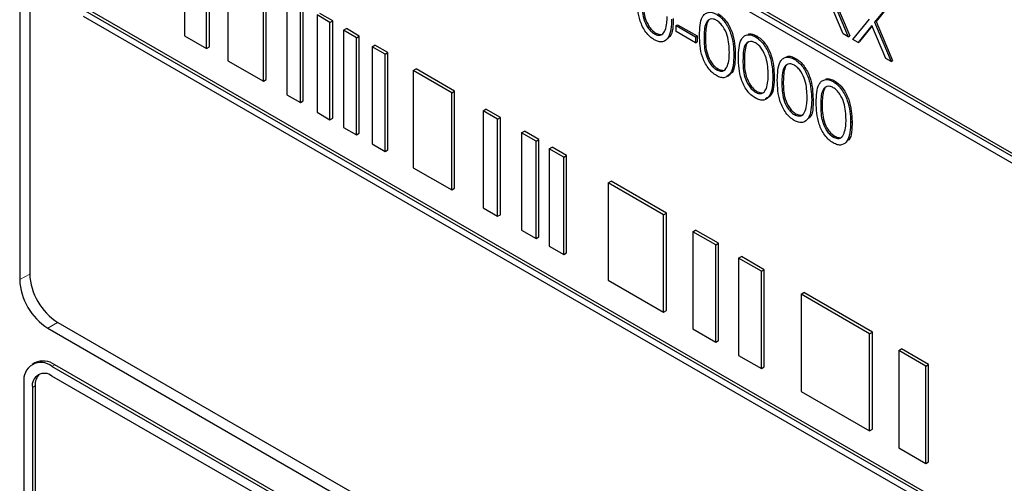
# Paper-space layout 'Blatt4' of a CAD drawing. Header units: millimetres. Extents: x 5 to 418, y 2 to 292.
# Tile 23 of 66: x 116.25 to 122.45, y 153.75 to 156.67. Entities that reach past the tile are written whole.
import ezdxf

# ---------------------------------------------------------------- set-up
doc = ezdxf.new("R2010")
doc.units = ezdxf.units.MM

psp = doc.layouts.new('Blatt4')

# ---------------------------------------------------------------- linework, layer by layer
at = {"color": 7, "linetype": 'Continuous', "lineweight": 25}
for p, q in [((116.2521, 163.2995), (116.2521, 155.0321)), ((116.3152, 163.2339), (116.3152, 155.0685)), ((125.1364, 154.2834), (116.6511, 159.1819)), ((125.1541, 154.2936), (116.6688, 159.1921)), ((116.6511, 159.141), (125.1364, 154.2426)), ((117.2886, 157.1808), (117.2886, 156.5683)), ((117.4281, 156.4878), (117.4281, 157.1002)), ((117.4458, 156.498), (117.4458, 157.1104)), ((117.5613, 157.0233), (117.5613, 156.4109)), ((117.7854, 156.2816), (117.7854, 156.894)), ((117.8031, 156.2918), (117.8031, 156.9042)), ((117.9334, 156.8085), (117.9334, 156.1961)), ((121.3622, 156.809), (121.466, 156.5617)), ((121.371, 156.8141), (121.4749, 156.5668)), ((118.018, 156.1473), (118.018, 156.7597)), ((118.0356, 156.1575), (118.0356, 156.7699)), ((121.4331, 156.5807), (121.3457, 156.7888)), ((121.7312, 156.7761), (121.6314, 156.6536)), ((121.74, 156.7812), (121.6403, 156.6587)), ((125.1364, 151.8338), (116.6511, 156.7322)), ((116.6511, 156.6914), (125.1364, 151.793)), ((125.1541, 151.844), (116.6688, 156.7425)), ((118.2045, 156.652), (118.1236, 156.6988)), ((118.1236, 156.6988), (118.1236, 156.0864)), ((118.2222, 156.6622), (118.1412, 156.709)), ((118.2045, 156.652), (118.2222, 156.6622)), ((118.2045, 156.0396), (118.2045, 156.652)), ((118.2222, 156.0498), (118.2222, 156.6622)), ((120.3829, 156.6326), (120.3918, 156.6377)), ((120.3829, 156.6326), (120.5053, 156.562)), ((120.3829, 156.595), (120.3829, 156.6326)), ((120.3918, 156.6377), (120.5142, 156.5671)), ((121.4946, 156.5452), (121.5985, 156.6726)), ((121.6149, 156.6334), (121.5275, 156.5262)), ((121.6165, 156.6296), (121.5364, 156.5313)), ((121.7023, 156.4253), (121.6149, 156.6334)), ((121.6314, 156.6536), (121.6403, 156.6587)), ((121.6314, 156.6536), (121.7353, 156.4063)), ((121.6403, 156.6587), (121.7441, 156.4114)), ((117.2886, 156.5683), (117.4281, 156.4878)), ((118.2901, 156.6026), (118.3078, 156.6128)), ((118.3711, 156.5559), (118.2901, 156.6026)), ((118.2901, 156.6026), (118.2901, 155.9902)), ((118.3888, 156.5661), (118.3078, 156.6128)), ((118.3711, 156.5559), (118.3888, 156.5661)), ((118.3888, 155.9537), (118.3888, 156.5661)), ((120.2455, 156.5801), (120.2544, 156.5852)), ((120.5053, 156.5243), (120.3829, 156.595)), ((120.5053, 156.562), (120.5142, 156.5671)), ((120.5053, 156.562), (120.5053, 156.5243)), ((120.5142, 156.5671), (120.5142, 156.5294)), ((120.881, 156.5618), (120.8898, 156.5669)), ((121.466, 156.5617), (121.4331, 156.5807)), ((121.466, 156.5617), (121.4749, 156.5668)), ((117.4281, 156.4878), (117.4458, 156.498)), ((118.3711, 155.9435), (118.3711, 156.5559)), ((118.4699, 156.4988), (118.4875, 156.509)), ((118.5508, 156.4521), (118.4699, 156.4988)), ((118.4699, 156.4988), (118.4699, 155.8864)), ((118.5685, 156.4623), (118.4875, 156.509)), ((120.5053, 156.5243), (120.5142, 156.5294)), ((121.5275, 156.5262), (121.4946, 156.5452)), ((121.5275, 156.5262), (121.5364, 156.5313)), ((118.5508, 156.4521), (118.5685, 156.4623)), ((118.5508, 155.8397), (118.5508, 156.4521)), ((118.5685, 155.8499), (118.5685, 156.4623)), ((120.746, 156.4464), (120.7549, 156.4516)), ((117.5613, 156.4109), (117.7854, 156.2816)), ((121.1257, 156.4205), (121.1346, 156.4256)), ((121.7353, 156.4063), (121.7023, 156.4253)), ((121.7353, 156.4063), (121.7441, 156.4114)), ((118.7285, 156.3495), (118.7462, 156.3597)), ((118.9708, 156.2096), (118.7285, 156.3495)), ((118.7285, 156.3495), (118.7285, 155.7371)), ((118.9885, 156.2198), (118.7462, 156.3597)), ((120.6371, 156.354), (120.646, 156.3591)), ((120.9908, 156.3051), (120.9996, 156.3102)), ((117.7854, 156.2816), (117.8031, 156.2918)), ((121.3705, 156.2792), (121.3793, 156.2843)), ((117.9334, 156.1961), (118.018, 156.1473)), ((118.9708, 156.2096), (118.9885, 156.2198)), ((118.9708, 155.5972), (118.9708, 156.2096)), ((118.9885, 155.6074), (118.9885, 156.2198)), ((120.8819, 156.2127), (120.8907, 156.2178)), ((118.018, 156.1473), (118.0356, 156.1575)), ((121.2355, 156.1638), (121.2444, 156.1689)), ((118.1236, 156.0864), (118.2045, 156.0396)), ((119.1678, 156.0959), (119.1855, 156.1061)), ((119.1678, 156.0959), (119.1678, 155.4835)), ((119.2587, 156.0435), (119.1678, 156.0959)), ((119.2764, 156.0537), (119.1855, 156.1061)), ((121.1267, 156.0714), (121.1355, 156.0765)), ((118.2045, 156.0396), (118.2222, 156.0498)), ((119.2587, 156.0435), (119.2764, 156.0537)), ((119.2587, 155.4311), (119.2587, 156.0435)), ((119.2764, 155.4413), (119.2764, 156.0537)), ((121.4803, 156.0225), (121.4892, 156.0276)), ((118.2901, 155.9902), (118.3711, 155.9435)), ((118.3711, 155.9435), (118.3888, 155.9537)), ((119.4102, 155.956), (119.4279, 155.9662)), ((119.5011, 155.9035), (119.4102, 155.956)), ((119.4102, 155.956), (119.4102, 155.3436)), ((119.5188, 155.9137), (119.4279, 155.9662)), ((118.4699, 155.8864), (118.5508, 155.8397)), ((119.5011, 155.9035), (119.5188, 155.9137)), ((119.5011, 155.2911), (119.5011, 155.9035)), ((119.5188, 155.3013), (119.5188, 155.9137)), ((121.3714, 155.9301), (121.3803, 155.9352)), ((118.5508, 155.8397), (118.5685, 155.8499)), ((119.5844, 155.8554), (119.6021, 155.8656)), ((119.6753, 155.8029), (119.5844, 155.8554)), ((119.5844, 155.8554), (119.5844, 155.243)), ((119.693, 155.8132), (119.6021, 155.8656)), ((119.6753, 155.8029), (119.693, 155.8132)), ((119.6753, 155.1905), (119.6753, 155.8029)), ((119.693, 155.2007), (119.693, 155.8132)), ((118.7285, 155.7371), (118.9708, 155.5972)), ((119.9556, 155.6411), (119.9733, 155.6514)), ((120.304, 155.44), (119.9556, 155.6411)), ((119.9556, 155.6411), (119.9556, 155.0287)), ((120.3217, 155.4502), (119.9733, 155.6514)), ((118.9708, 155.5972), (118.9885, 155.6074)), ((119.1678, 155.4835), (119.2587, 155.4311)), ((120.304, 155.44), (120.3217, 155.4502)), ((120.3217, 154.8378), (120.3217, 155.4502)), ((119.2587, 155.4311), (119.2764, 155.4413)), ((120.304, 154.8276), (120.304, 155.44)), ((119.4102, 155.3436), (119.5011, 155.2911)), ((120.4876, 155.334), (120.5053, 155.3442)), ((120.6316, 155.2509), (120.4876, 155.334)), ((120.4876, 155.334), (120.4876, 154.7216)), ((120.6493, 155.2611), (120.5053, 155.3442)), ((119.5011, 155.2911), (119.5188, 155.3013)), ((120.6316, 155.2509), (120.6493, 155.2611)), ((120.6493, 154.6487), (120.6493, 155.2611)), ((119.5844, 155.243), (119.6753, 155.1905)), ((119.6753, 155.1905), (119.693, 155.2007)), ((120.6316, 154.6385), (120.6316, 155.2509)), ((120.7756, 155.1678), (120.7932, 155.178)), ((120.9196, 155.0847), (120.7756, 155.1678)), ((120.7756, 155.1678), (120.7756, 154.5554)), ((120.9372, 155.0949), (120.7932, 155.178)), ((120.9196, 155.0847), (120.9372, 155.0949)), ((120.9196, 154.4723), (120.9196, 155.0847)), ((120.9372, 154.4825), (120.9372, 155.0949)), ((119.9556, 155.0287), (120.304, 154.8276)), ((121.1683, 154.9411), (121.1859, 154.9513)), ((121.6179, 154.7019), (121.1859, 154.9513)), ((121.6002, 154.6917), (121.1683, 154.9411)), ((121.1683, 154.9411), (121.1683, 154.3287)), ((120.304, 154.8276), (120.3217, 154.8378)), ((116.492, 154.7623), (125.3308, 149.6598)), ((116.4289, 154.7259), (125.3561, 149.5723)), ((120.4876, 154.7216), (120.6316, 154.6385)), ((121.6002, 154.6917), (121.6179, 154.7019)), ((121.6179, 154.0895), (121.6179, 154.7019)), ((120.6316, 154.6385), (120.6493, 154.6487)), ((121.6002, 154.0793), (121.6002, 154.6917)), ((121.7835, 154.5859), (121.8011, 154.5961)), ((121.9536, 154.4877), (121.7835, 154.5859)), ((121.7835, 154.5859), (121.7835, 153.9735)), ((121.9713, 154.4979), (121.8011, 154.5961)), ((120.7756, 154.5554), (120.9196, 154.4723)), ((116.3481, 154.5086), (116.3304, 154.4984)), ((125.2943, 149.3835), (116.4554, 154.486)), ((125.3119, 149.3937), (116.4731, 154.4962)), ((120.9196, 154.4723), (120.9372, 154.4825)), ((121.9536, 154.4877), (121.9713, 154.4979)), ((121.9536, 153.8753), (121.9536, 154.4877)), ((121.9713, 153.8855), (121.9713, 154.4979)), ((118.6651, 153.1492), (116.4554, 154.4248)), ((116.2786, 154.3839), (116.2786, 151.5261)), ((116.3317, 154.3533), (116.3317, 151.4954)), ((116.3494, 154.3635), (116.3494, 151.5056)), ((121.1683, 154.3287), (121.6002, 154.0793)), ((121.6002, 154.0793), (121.6179, 154.0895)), ((121.7835, 153.9735), (121.9536, 153.8753)), ((121.9536, 153.8753), (121.9713, 153.8855))]:
    psp.add_line(p, q, dxfattribs=at)
at = {"color": 7, "linetype": 'Continuous', "lineweight": 18}
for p, q in [((120.5584, 156.5549), (120.5672, 156.56)), ((120.8031, 156.4136), (120.812, 156.4187)), ((121.0479, 156.2723), (121.0567, 156.2774)), ((121.2927, 156.131), (121.3015, 156.1361)), ((116.3152, 155.0673), (116.2521, 155.0321)), ((116.4909, 154.7629), (116.4289, 154.7259)), ((116.4554, 154.486), (116.4731, 154.4962)), ((116.3317, 154.3533), (116.3494, 154.3635))]:
    psp.add_line(p, q, dxfattribs=at)
at = {"color": 7, "linetype": 'Continuous', "lineweight": 25}
for centre, radius, start, end in [((116.6359, 155.0495), 0.3842, 182.60598, 237.3934), ((116.699, 155.086), 0.3842, 182.60485, 237.39453), ((116.3999, 154.394), 0.1257, 54.38292, 114.307), ((116.3864, 154.4014), 0.1092, 50.79664, 189.213), ((116.4071, 154.3656), 0.0764, 50.79852, 189.2117), ((116.4414, 154.3714), 0.0923, 134.00206, 184.86)]:
    psp.add_arc(centre, radius, start, end, dxfattribs=at)
for points, knots in [([(120.2446, 156.5429), (120.2353, 156.5492), (120.2167, 156.5616), (120.1829, 156.6004), (120.1411, 156.6862), (120.1393, 156.7529), (120.1382, 156.7973)], [0, 0, 0, 0, 0.125547, 0.25109, 0.500253, 1, 1, 1, 1]), ([(120.1667, 156.781), (120.167, 156.7465), (120.1673, 156.6949), (120.1979, 156.6271), (120.2237, 156.5954), (120.2382, 156.5852), (120.2455, 156.5801)], [0, 0, 0, 0, 0.500296, 0.749073, 0.874611, 1, 1, 1, 1]), ([(120.1756, 156.7861), (120.1758, 156.7516), (120.1761, 156.7), (120.2067, 156.6322), (120.2325, 156.6005), (120.2471, 156.5903), (120.2544, 156.5852)], [0, 0, 0, 0, 0.500296, 0.749073, 0.874611, 1, 1, 1, 1]), ([(120.3138, 156.6037), (120.3178, 156.6183), (120.3251, 156.6444), (120.3256, 156.6755), (120.3258, 156.6892)], [0, 0, 0, 0, 0.55962, 1, 1, 1, 1]), ([(120.5298, 156.5713), (120.531, 156.6144), (120.5326, 156.6685), (120.5622, 156.7065), (120.5829, 156.7165), (120.6083, 156.7166), (120.6269, 156.7076), (120.6362, 156.7031)], [0, 0, 0, 0, 0.498707, 0.624185, 0.749466, 0.874747, 1, 1, 1, 1]), ([(120.6362, 156.7031), (120.6456, 156.6969), (120.6643, 156.6843), (120.6984, 156.6454), (120.7414, 156.5593), (120.7442, 156.4916), (120.746, 156.4464)], [0, 0, 0, 0, 0.125602, 0.251194, 0.500576, 1, 1, 1, 1]), ([(120.645, 156.7082), (120.6544, 156.702), (120.6731, 156.6894), (120.7073, 156.6505), (120.7503, 156.5644), (120.753, 156.4967), (120.7549, 156.4516)], [0, 0, 0, 0, 0.125602, 0.251194, 0.500576, 1, 1, 1, 1]), ([(120.3544, 156.6725), (120.3526, 156.6295), (120.3499, 156.5649), (120.3067, 156.5289), (120.2726, 156.5294), (120.2539, 156.5384), (120.2446, 156.5429)], [0, 0, 0, 0, 0.4994035, 0.7487388, 0.8743739, 1, 1, 1, 1]), ([(120.3632, 156.6776), (120.3636, 156.6313), (120.3641, 156.5761), (120.3335, 156.556), (120.3286, 156.5528)], [0, 0, 0, 0, 0.838247, 1, 1, 1, 1]), ([(120.6371, 156.6649), (120.6298, 156.6683), (120.6153, 156.675), (120.5959, 156.6733), (120.5805, 156.6641), (120.5594, 156.6315), (120.5588, 156.5889), (120.5584, 156.5549)], [0, 0, 0, 0, 0.125133, 0.250405, 0.375499, 0.500824, 1, 1, 1, 1]), ([(120.5905, 156.6682), (120.5904, 156.6682), (120.5851, 156.6651), (120.5697, 156.6344), (120.5683, 156.593), (120.5672, 156.56)], [0, 0, 0, 0, 0.004488, 0.204268, 1, 1, 1, 1]), ([(120.7175, 156.4631), (120.7163, 156.4979), (120.7145, 156.55), (120.6847, 156.6177), (120.659, 156.6496), (120.6444, 156.6598), (120.6371, 156.6649)], [0, 0, 0, 0, 0.500088, 0.749028, 0.874598, 1, 1, 1, 1]), ([(120.2455, 156.5801), (120.2542, 156.5763), (120.2716, 156.5688), (120.2985, 156.5743), (120.308, 156.5926), (120.3138, 156.6037)], [0, 0, 0, 0, 0.280273, 0.560813, 1, 1, 1, 1]), ([(120.2544, 156.5852), (120.2628, 156.5817), (120.2798, 156.5748), (120.2972, 156.5748), (120.3018, 156.581), (120.3019, 156.5812)], [0, 0, 0, 0, 0.49242, 0.98531, 1, 1, 1, 1]), ([(120.6362, 156.3169), (120.6269, 156.3231), (120.6083, 156.3356), (120.5745, 156.3743), (120.5327, 156.4602), (120.531, 156.5268), (120.5298, 156.5713)], [0, 0, 0, 0, 0.125547, 0.25109, 0.500253, 1, 1, 1, 1]), ([(120.5672, 156.56), (120.5674, 156.5255), (120.5678, 156.4739), (120.5983, 156.4061), (120.6241, 156.3744), (120.6387, 156.3642), (120.646, 156.3591)], [0, 0, 0, 0, 0.500298, 0.749076, 0.874608, 1, 1, 1, 1]), ([(120.7746, 156.43), (120.7758, 156.4731), (120.7773, 156.5271), (120.807, 156.5652), (120.8277, 156.5752), (120.853, 156.5753), (120.8717, 156.5663), (120.881, 156.5618)], [0, 0, 0, 0, 0.498706, 0.624182, 0.749466, 0.874747, 1, 1, 1, 1]), ([(120.8348, 156.5775), (120.8356, 156.5779), (120.8432, 156.5818), (120.8622, 156.5799), (120.8806, 156.5713), (120.8898, 156.5669)], [0, 0, 0, 0, 0.0579898, 0.5290471, 1, 1, 1, 1]), ([(120.881, 156.5618), (120.8903, 156.5556), (120.909, 156.543), (120.9432, 156.5041), (120.9862, 156.418), (120.9889, 156.3503), (120.9908, 156.3051)], [0, 0, 0, 0, 0.125596, 0.251194, 0.500576, 1, 1, 1, 1]), ([(120.8898, 156.5669), (120.8992, 156.5607), (120.9179, 156.5481), (120.952, 156.5092), (120.995, 156.4231), (120.9978, 156.3554), (120.9996, 156.3102)], [0, 0, 0, 0, 0.125596, 0.251194, 0.500576, 1, 1, 1, 1]), ([(120.5584, 156.5549), (120.5586, 156.5204), (120.5589, 156.4688), (120.5895, 156.401), (120.6153, 156.3693), (120.6299, 156.3591), (120.6371, 156.354)], [0, 0, 0, 0, 0.500298, 0.749076, 0.874608, 1, 1, 1, 1]), ([(120.8819, 156.5236), (120.8746, 156.527), (120.86, 156.5337), (120.8407, 156.532), (120.8252, 156.5228), (120.8042, 156.4902), (120.8036, 156.4476), (120.8031, 156.4136)], [0, 0, 0, 0, 0.125133, 0.250411, 0.375499, 0.500824, 1, 1, 1, 1]), ([(120.8352, 156.5269), (120.8351, 156.5269), (120.8299, 156.5238), (120.8144, 156.4931), (120.8131, 156.4517), (120.812, 156.4187)], [0, 0, 0, 0, 0.004488, 0.204268, 1, 1, 1, 1]), ([(120.9622, 156.3218), (120.961, 156.3566), (120.9593, 156.4087), (120.9295, 156.4764), (120.9038, 156.5083), (120.8892, 156.5185), (120.8819, 156.5236)], [0, 0, 0, 0, 0.500088, 0.749028, 0.874598, 1, 1, 1, 1]), ([(120.746, 156.4464), (120.7442, 156.4034), (120.7416, 156.3388), (120.6983, 156.3029), (120.6643, 156.3033), (120.6455, 156.3123), (120.6362, 156.3169)], [0, 0, 0, 0, 0.4994035, 0.7487388, 0.8743739, 1, 1, 1, 1]), ([(120.7549, 156.4516), (120.7539, 156.4067), (120.7526, 156.3415), (120.7134, 156.3192), (120.7011, 156.3122)], [0, 0, 0, 0, 0.686847, 1, 1, 1, 1]), ([(120.7054, 156.3777), (120.7095, 156.3923), (120.7167, 156.4183), (120.7172, 156.4494), (120.7175, 156.4631)], [0, 0, 0, 0, 0.55962, 1, 1, 1, 1]), ([(121.0193, 156.2887), (121.0206, 156.3318), (121.0221, 156.3858), (121.0518, 156.4239), (121.0724, 156.4339), (121.0978, 156.434), (121.1164, 156.425), (121.1257, 156.4205)], [0, 0, 0, 0, 0.498706, 0.624182, 0.749466, 0.874747, 1, 1, 1, 1]), ([(121.0795, 156.4362), (121.0804, 156.4366), (121.0879, 156.4405), (121.107, 156.4386), (121.1254, 156.43), (121.1346, 156.4256)], [0, 0, 0, 0, 0.0579898, 0.5290471, 1, 1, 1, 1]), ([(120.6371, 156.354), (120.6458, 156.3502), (120.6632, 156.3427), (120.6901, 156.3482), (120.6996, 156.3665), (120.7054, 156.3777)], [0, 0, 0, 0, 0.280265, 0.560808, 1, 1, 1, 1]), ([(120.881, 156.1756), (120.8717, 156.1818), (120.8531, 156.1943), (120.8193, 156.233), (120.7775, 156.3189), (120.7757, 156.3855), (120.7746, 156.43)], [0, 0, 0, 0, 0.125547, 0.25109, 0.500253, 1, 1, 1, 1]), ([(120.8031, 156.4136), (120.8034, 156.3791), (120.8037, 156.3275), (120.8343, 156.2597), (120.8601, 156.228), (120.8746, 156.2178), (120.8819, 156.2127)], [0, 0, 0, 0, 0.500298, 0.749076, 0.874608, 1, 1, 1, 1]), ([(120.812, 156.4187), (120.8122, 156.3842), (120.8125, 156.3326), (120.8431, 156.2648), (120.8689, 156.2331), (120.8835, 156.2229), (120.8907, 156.2178)], [0, 0, 0, 0, 0.500298, 0.749076, 0.874608, 1, 1, 1, 1]), ([(121.1267, 156.3823), (121.1194, 156.3857), (121.1048, 156.3924), (121.0854, 156.3907), (121.07, 156.3815), (121.0489, 156.3489), (121.0484, 156.3063), (121.0479, 156.2723)], [0, 0, 0, 0, 0.125133, 0.250411, 0.375499, 0.500824, 1, 1, 1, 1]), ([(121.08, 156.3856), (121.0799, 156.3856), (121.0746, 156.3825), (121.0592, 156.3517), (121.0578, 156.3104), (121.0567, 156.2774)], [0, 0, 0, 0, 0.004488, 0.204268, 1, 1, 1, 1]), ([(121.1257, 156.4205), (121.1351, 156.4143), (121.1538, 156.4017), (121.188, 156.3628), (121.231, 156.2767), (121.2337, 156.209), (121.2355, 156.1638)], [0, 0, 0, 0, 0.125596, 0.251194, 0.500576, 1, 1, 1, 1]), ([(121.207, 156.1805), (121.2058, 156.2153), (121.204, 156.2674), (121.1743, 156.3351), (121.1485, 156.367), (121.134, 156.3772), (121.1267, 156.3823)], [0, 0, 0, 0, 0.500088, 0.749028, 0.874598, 1, 1, 1, 1]), ([(121.1346, 156.4256), (121.1439, 156.4194), (121.1627, 156.4068), (121.1968, 156.3679), (121.2398, 156.2818), (121.2426, 156.2141), (121.2444, 156.1689)], [0, 0, 0, 0, 0.125596, 0.251194, 0.500576, 1, 1, 1, 1]), ([(120.646, 156.3591), (120.6545, 156.3556), (120.6714, 156.3487), (120.6888, 156.3487), (120.6934, 156.355), (120.6936, 156.3551)], [0, 0, 0, 0, 0.49241, 0.98531, 1, 1, 1, 1]), ([(120.9996, 156.3102), (120.9987, 156.2654), (120.9974, 156.2002), (120.9581, 156.1779), (120.9459, 156.1709)], [0, 0, 0, 0, 0.686847, 1, 1, 1, 1]), ([(120.9502, 156.2364), (120.9542, 156.251), (120.9615, 156.277), (120.962, 156.3081), (120.9622, 156.3218)], [0, 0, 0, 0, 0.55962, 1, 1, 1, 1]), ([(120.9908, 156.3051), (120.989, 156.2621), (120.9863, 156.1975), (120.9431, 156.1615), (120.909, 156.162), (120.8903, 156.171), (120.881, 156.1756)], [0, 0, 0, 0, 0.4994035, 0.7487388, 0.8743739, 1, 1, 1, 1]), ([(121.1257, 156.0343), (121.1164, 156.0405), (121.0979, 156.0529), (121.0641, 156.0917), (121.0223, 156.1776), (121.0205, 156.2442), (121.0193, 156.2887)], [0, 0, 0, 0, 0.125547, 0.25109, 0.500253, 1, 1, 1, 1]), ([(121.0479, 156.2723), (121.0481, 156.2378), (121.0485, 156.1862), (121.079, 156.1184), (121.1048, 156.0867), (121.1194, 156.0765), (121.1267, 156.0714)], [0, 0, 0, 0, 0.500298, 0.749076, 0.874608, 1, 1, 1, 1]), ([(121.0567, 156.2774), (121.057, 156.2429), (121.0573, 156.1913), (121.0879, 156.1235), (121.1137, 156.0918), (121.1282, 156.0816), (121.1355, 156.0765)], [0, 0, 0, 0, 0.500298, 0.749076, 0.874608, 1, 1, 1, 1]), ([(121.2641, 156.1474), (121.2653, 156.1905), (121.2669, 156.2445), (121.2965, 156.2826), (121.3172, 156.2926), (121.3426, 156.2927), (121.3612, 156.2837), (121.3705, 156.2792)], [0, 0, 0, 0, 0.498707, 0.624182, 0.749467, 0.874747, 1, 1, 1, 1]), ([(121.3714, 156.241), (121.3642, 156.2444), (121.3496, 156.2511), (121.3302, 156.2494), (121.3148, 156.2402), (121.2937, 156.2076), (121.2931, 156.165), (121.2927, 156.131)], [0, 0, 0, 0, 0.125133, 0.250411, 0.375499, 0.500824, 1, 1, 1, 1]), ([(121.3243, 156.2949), (121.3251, 156.2953), (121.3327, 156.2992), (121.3517, 156.2973), (121.3701, 156.2887), (121.3793, 156.2843)], [0, 0, 0, 0, 0.0579898, 0.5290471, 1, 1, 1, 1]), ([(121.3705, 156.2792), (121.3799, 156.273), (121.3986, 156.2604), (121.4327, 156.2215), (121.4757, 156.1354), (121.4785, 156.0677), (121.4803, 156.0225)], [0, 0, 0, 0, 0.1255966, 0.2511887, 0.5005749, 1, 1, 1, 1]), ([(121.3793, 156.2843), (121.3887, 156.2781), (121.4074, 156.2655), (121.4416, 156.2266), (121.4846, 156.1405), (121.4873, 156.0728), (121.4892, 156.0276)], [0, 0, 0, 0, 0.1255966, 0.2511887, 0.5005749, 1, 1, 1, 1]), ([(120.8819, 156.2127), (120.8906, 156.2089), (120.908, 156.2014), (120.9348, 156.2069), (120.9444, 156.2252), (120.9502, 156.2364)], [0, 0, 0, 0, 0.280265, 0.560808, 1, 1, 1, 1]), ([(120.8907, 156.2178), (120.8992, 156.2143), (120.9162, 156.2074), (120.9336, 156.2074), (120.9382, 156.2137), (120.9383, 156.2138)], [0, 0, 0, 0, 0.49241, 0.98531, 1, 1, 1, 1]), ([(121.3248, 156.2443), (121.3247, 156.2443), (121.3194, 156.2412), (121.304, 156.2104), (121.3026, 156.1691), (121.3015, 156.1361)], [0, 0, 0, 0, 0.004488, 0.204268, 1, 1, 1, 1]), ([(121.4518, 156.0392), (121.4506, 156.074), (121.4488, 156.1261), (121.419, 156.1938), (121.3933, 156.2257), (121.3787, 156.2359), (121.3714, 156.241)], [0, 0, 0, 0, 0.500088, 0.749028, 0.874606, 1, 1, 1, 1]), ([(121.2355, 156.1638), (121.2338, 156.1208), (121.2311, 156.0562), (121.1878, 156.0202), (121.1538, 156.0207), (121.1351, 156.0297), (121.1257, 156.0343)], [0, 0, 0, 0, 0.499404, 0.748744, 0.874374, 1, 1, 1, 1]), ([(121.1949, 156.0951), (121.199, 156.1097), (121.2062, 156.1357), (121.2068, 156.1668), (121.207, 156.1805)], [0, 0, 0, 0, 0.55962, 1, 1, 1, 1]), ([(121.2444, 156.1689), (121.2448, 156.1226), (121.2452, 156.0674), (121.2147, 156.0474), (121.2097, 156.0441)], [0, 0, 0, 0, 0.838247, 1, 1, 1, 1]), ([(121.3705, 155.893), (121.3612, 155.8992), (121.3426, 155.9116), (121.3088, 155.9504), (121.267, 156.0363), (121.2653, 156.1029), (121.2641, 156.1474)], [0, 0, 0, 0, 0.125547, 0.25109, 0.500253, 1, 1, 1, 1]), ([(121.2927, 156.131), (121.2929, 156.0965), (121.2932, 156.0449), (121.3238, 155.9771), (121.3496, 155.9454), (121.3642, 155.9352), (121.3714, 155.9301)], [0, 0, 0, 0, 0.500298, 0.749076, 0.874608, 1, 1, 1, 1]), ([(121.3015, 156.1361), (121.3017, 156.1016), (121.3021, 156.05), (121.3326, 155.9822), (121.3584, 155.9505), (121.373, 155.9403), (121.3803, 155.9352)], [0, 0, 0, 0, 0.500298, 0.749076, 0.874608, 1, 1, 1, 1]), ([(121.1267, 156.0714), (121.1354, 156.0676), (121.1528, 156.0601), (121.1796, 156.0656), (121.1891, 156.0839), (121.1949, 156.0951)], [0, 0, 0, 0, 0.280251, 0.560807, 1, 1, 1, 1]), ([(121.1355, 156.0765), (121.144, 156.073), (121.161, 156.0661), (121.1784, 156.0661), (121.183, 156.0724), (121.1831, 156.0725)], [0, 0, 0, 0, 0.492387, 0.98531, 1, 1, 1, 1]), ([(121.4803, 156.0225), (121.4785, 155.9795), (121.4759, 155.9149), (121.4326, 155.8789), (121.3986, 155.8794), (121.3798, 155.8884), (121.3705, 155.893)], [0, 0, 0, 0, 0.499404, 0.748744, 0.874374, 1, 1, 1, 1]), ([(121.4397, 155.9538), (121.4438, 155.9684), (121.451, 155.9944), (121.4515, 156.0255), (121.4518, 156.0392)], [0, 0, 0, 0, 0.55962, 1, 1, 1, 1]), ([(121.4892, 156.0276), (121.4895, 155.9813), (121.49, 155.9261), (121.4595, 155.9061), (121.4545, 155.9028)], [0, 0, 0, 0, 0.838247, 1, 1, 1, 1]), ([(121.3714, 155.9301), (121.3801, 155.9263), (121.3975, 155.9188), (121.4244, 155.9243), (121.4339, 155.9426), (121.4397, 155.9538)], [0, 0, 0, 0, 0.2802527, 0.5607982, 1, 1, 1, 1]), ([(121.3803, 155.9352), (121.3888, 155.9317), (121.4057, 155.9248), (121.4231, 155.9249), (121.4277, 155.9311), (121.4279, 155.9312)], [0, 0, 0, 0, 0.492391, 0.985297, 1, 1, 1, 1])]:
    psp.add_open_spline(points, degree=3, knots=knots, dxfattribs=at)

doc.saveas('drawing.dxf')
